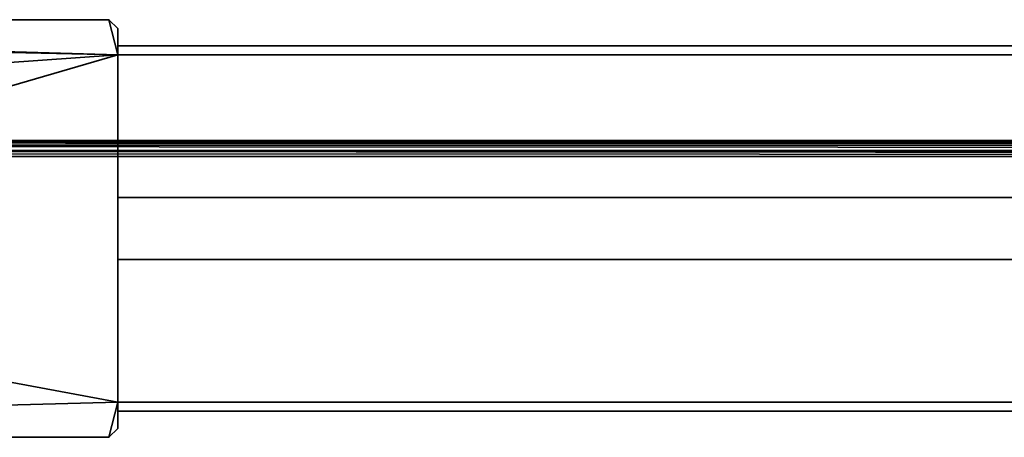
# Model space of a CAD drawing. Header units: millimetres. Extents: x -320 to 8070, y -96 to 57.
# Tile 51 of 111: x 2697 to 2790, y -40 to 0. Entities that reach past the tile are written whole.
import ezdxf

# ---------------------------------------------------------------- set-up
doc = ezdxf.new("R2010")
doc.units = ezdxf.units.MM
doc.layers.add('152', color=7, linetype='Continuous', true_color=0xffffff)

# ---------------------------------------------------------------- blocks, each defined once
blk = doc.blocks.new('UG_SURFACE_010')
at = {"layer": '152', "color": 253, "linetype": 'Continuous', "lineweight": 35}
for points in [[(2591.85, 0, 2016.5), (2591, -0.85, 2016.5), (2706, -3.35, 2016.5)], [(2706, -3.35), (2591, -11.5), (2591.85, 0), (2705.15, 0)], [(2705.15, 0), (2591.85, 0), (2591.85, 0, 2016.5), (2705.15, 0, 2016.5)], [(2706, -3.35, 2016.5), (2706, -0.85, 2016.5), (2705.15, 0, 2016.5), (2591.85, 0, 2016.5)], [(2705.15, 0), (2705.15, 0, 2016.5), (2706, -0.85, 2016.5), (2706, -0.85)], [(2705.15, 0), (2706, -0.85), (2706, -3.35)], [(2591, -0.85, 2016.5), (2591, -11.5, 2016.5), (2706, -3.35, 2016.5)], [(2706, -0.85, 2016.5), (2706, -2.5, 796.15), (2706, -2.5, 682.85)], [(2706, -2.5, 682.85), (2706, -2.5, 186.15), (2706, -0.85, 2016.5)], [(2706, -2.5, 186.15), (2706, -0.85), (2706, -0.85, 2016.5)], [(2706, -0.85), (2706, -2.5, 186.15), (2706, -2.5, 0.85)], [(2706, -0.85, 2016.5), (2706, -3.35, 797), (2706, -2.5, 796.15)], [(2706, -16.9, 797), (2706, -3.35, 797), (2706, -0.85, 2016.5), (2706, -2.5, 1902.35)], [(2706, -2.5, 0.85), (2706, -3.35), (2706, -0.85)], [(2706, -0.85, 2016.5), (2706, -3.35, 2016.5), (2706, -2.5, 2015.65)], [(2706, -2.5, 2015.65), (2706, -2.5, 1902.35), (2706, -0.85, 2016.5)], [(2706, -2.5, 2015.65), (2706, -3.35, 2016.5), (3294, -3.35, 2016.5), (3294, -2.5, 2015.65)], [(2706, -2.5, 1902.35), (2706, -2.5, 2015.65), (3294, -2.5, 2015.65), (3294, -2.5, 1902.35)], [(3294, -2.5, 1902.35), (3294, -3.35, 1901.5), (2706, -3.35, 1901.5), (2706, -2.5, 1902.35)], [(2706, -3.35, 797), (3294, -3.35, 797), (3294, -2.5, 796.15), (2706, -2.5, 796.15)], [(2706, -2.5, 796.15), (3294, -2.5, 796.15), (3294, -2.5, 682.85), (2706, -2.5, 682.85)], [(2706, -2.5, 682.85), (3294, -2.5, 682.85), (3294, -3.35, 682), (2706, -3.35, 682)], [(2706, -3.35, 187), (3294, -3.35, 187), (3294, -2.5, 186.15), (2706, -2.5, 186.15)], [(2706, -2.5, 682.85), (2706, -3.35, 187), (2706, -2.5, 186.15)], [(2706, -2.5, 1902.35), (2706, -3.35, 1901.5), (2706, -16.9, 797)], [(2706, -16.9, 187), (2706, -3.35, 187), (2706, -2.5, 682.85), (2706, -3.35, 682)], [(2706, -2.5, 0.85), (3294, -2.5, 0.85), (3294, -3.35), (2706, -3.35)], [(2706, -2.5, 186.15), (3294, -2.5, 186.15), (3294, -2.5, 0.85), (2706, -2.5, 0.85)], [(2581.35, -39.7), (2706, -3.35), (2706, -36.35)], [(2591, -11.5), (2706, -3.35), (2581.35, -39.7)], [(2591, -11.5, 2016.5), (3409, -11.5, 2016.5), (3294, -3.35, 2016.5), (2706, -3.35, 2016.5)], [(2706, -16.9, 1901.5), (2706, -3.35, 1901.5), (3294, -3.35, 1901.5), (3294, -16.9, 1901.5)], [(2706, -3.35, 797), (2706, -16.9, 797), (3294, -16.9, 797), (3294, -3.35, 797)], [(2706, -16.9, 682), (2706, -3.35, 682), (3294, -3.35, 682), (3294, -16.9, 682)], [(2706, -3.35, 187), (2706, -16.9, 187), (3294, -16.9, 187), (3294, -3.35, 187)], [(2706, -3.35, 1901.5), (2706, -16.9, 1901.5), (2706, -16.9, 797)], [(2706, -3.35, 682), (2706, -16.9, 682), (2706, -16.9, 187)], [(2706, -3.35), (3294, -3.35), (3294, -36.35), (2706, -36.35)], [(2580.888, -12.016, 2026.612), (2580.614, -12.426, 2026.886), (3419.386, -12.426, 2026.886)], [(3419.386, -12.426, 2026.886), (3419.061, -11.939, 2026.561), (2580.939, -11.939, 2026.561), (2580.888, -12.016, 2026.612)], [(2581.31, -11.692, 2026.19), (2580.939, -11.939, 2026.561), (3419.061, -11.939, 2026.561)], [(3419.061, -11.939, 2026.561), (3418.574, -11.614, 2026.074), (2581.426, -11.614, 2026.074), (2581.31, -11.692, 2026.19)], [(2590.964, -11.5, 2025.512), (2581.426, -11.614, 2026.074), (3418.574, -11.614, 2026.074)], [(3418.574, -11.614, 2026.074), (2590.998, -11.5, 2025.503), (2590.964, -11.5, 2025.512)], [(2590.999, -11.5, 2025.501), (2590.998, -11.5, 2025.503), (3418.574, -11.614, 2026.074)], [(3418.574, -11.614, 2026.074), (2591, -11.5, 2025.501), (2590.999, -11.5, 2025.501)], [(3409, -11.5, 2016.5), (2591, -11.5, 2016.5), (2591, -11.5, 2025.5), (3418, -11.5, 2025.5)], [(2591, -11.5, 2025.501), (3418.574, -11.614, 2026.074), (3418, -11.5, 2025.5)], [(3418, -11.5, 2025.5), (2591, -11.5, 2025.5), (2591, -11.5, 2025.501)], [(2580.524, -12.73, 2026.976), (2580.5, -13, 2027), (3419.5, -13, 2027)], [(2706, -36.35, 2027), (2580.5, -13, 2027), (2581.35, -39.7, 2027), (2705.15, -39.7, 2027)], [(3419.5, -13, 2027), (2580.5, -13, 2027), (2706, -36.35, 2027), (3294, -36.35, 2027)], [(3419.5, -13, 2027), (2580.601, -12.471, 2026.899), (2580.524, -12.73, 2026.976)], [(2580.601, -12.471, 2026.899), (3419.471, -12.707, 2026.971), (3419.386, -12.426, 2026.886)], [(3419.386, -12.426, 2026.886), (2580.614, -12.426, 2026.886), (2580.601, -12.471, 2026.899)], [(2580.601, -12.471, 2026.899), (3419.5, -13, 2027), (3419.471, -12.707, 2026.971)], [(2706, -16.9, 797), (2706, -16.9, 1901.5), (3294, -16.9, 1901.5), (3294, -16.9, 797)], [(2706, -16.9, 187), (2706, -16.9, 682), (3294, -16.9, 682), (3294, -16.9, 187)], [(2706, -22.8, 187), (2706, -36.35, 187), (3294, -36.35, 187), (3294, -22.8, 187)], [(2706, -22.8, 187), (3294, -22.8, 187), (3294, -22.8, 682), (2706, -22.8, 682)], [(2706, -36.35, 682), (2706, -22.8, 682), (3294, -22.8, 682), (3294, -36.35, 682)], [(2706, -22.8, 797), (2706, -36.35, 797), (3294, -36.35, 797), (3294, -22.8, 797)], [(2706, -22.8, 797), (3294, -22.8, 797), (3294, -22.8, 1901.5), (2706, -22.8, 1901.5)], [(2706, -36.35, 1901.5), (2706, -22.8, 1901.5), (3294, -22.8, 1901.5), (3294, -36.35, 1901.5)], [(2706, -37.2, 186.15), (2706, -22.8, 682), (2706, -36.35, 682)], [(2706, -37.2, 186.15), (2706, -36.35, 187), (2706, -22.8, 682)], [(2706, -22.8, 1901.5), (2706, -37.2, 796.15), (2706, -36.35, 797)], [(2706, -37.2, 796.15), (2706, -22.8, 1901.5), (2706, -36.35, 1901.5)], [(2706, -36.35, 797), (2706, -22.8, 797), (2706, -22.8, 1901.5)], [(2706, -36.35, 187), (2706, -22.8, 187), (2706, -22.8, 682)], [(2706, -36.35), (2706, -38.85), (2705.15, -39.7), (2581.35, -39.7)], [(2705.15, -39.7, 2027), (2706, -38.85, 2027), (2706, -36.35, 2027)], [(2706, -36.35), (3294, -36.35), (3294, -37.2, 0.85), (2706, -37.2, 0.85)], [(2706, -37.2, 186.15), (3294, -37.2, 186.15), (3294, -36.35, 187), (2706, -36.35, 187)], [(2706, -36.35, 682), (3294, -36.35, 682), (3294, -37.2, 682.85), (2706, -37.2, 682.85)], [(2706, -37.2, 796.15), (3294, -37.2, 796.15), (3294, -36.35, 797), (2706, -36.35, 797)], [(2706, -37.2, 796.15), (2706, -36.35, 1901.5), (2706, -37.2, 1902.35), (2706, -38.85)], [(2706, -36.35, 682), (2706, -38.85), (2706, -37.2, 186.15)], [(2706, -38.85), (2706, -36.35, 682), (2706, -37.2, 682.85)], [(2706, -38.85), (2706, -36.35), (2706, -37.2, 0.85)], [(2706, -37.2, 2026.15), (2706, -36.35, 2027), (2706, -38.85, 2027)], [(2706, -37.2, 1902.35), (2706, -36.35, 1901.5), (3294, -36.35, 1901.5), (3294, -37.2, 1902.35)], [(3294, -37.2, 2026.15), (3294, -36.35, 2027), (2706, -36.35, 2027), (2706, -37.2, 2026.15)], [(2706, -37.2, 0.85), (3294, -37.2, 0.85), (3294, -37.2, 186.15), (2706, -37.2, 186.15)], [(2706, -37.2, 682.85), (3294, -37.2, 682.85), (3294, -37.2, 796.15), (2706, -37.2, 796.15)], [(2706, -38.85), (2706, -37.2, 682.85), (2706, -37.2, 796.15)], [(2706, -37.2, 0.85), (2706, -37.2, 186.15), (2706, -38.85)], [(2706, -38.85, 2027), (2706, -38.85), (2706, -37.2, 1902.35), (2706, -37.2, 2026.15)], [(2706, -37.2, 2026.15), (2706, -37.2, 1902.35), (3294, -37.2, 1902.35), (3294, -37.2, 2026.15)], [(2705.15, -39.7, 2027), (2705.15, -39.7), (2706, -38.85), (2706, -38.85, 2027)], [(2705.15, -39.7, 2027), (2581.35, -39.7, 2027), (2581.35, -39.7), (2705.15, -39.7)]]:
    blk.add_3dface(points, dxfattribs=at)

msp = doc.modelspace()

# ---------------------------------------------------------------- linework, layer by layer
at = {"layer": '152', "color": 253, "linetype": 'Continuous', "lineweight": 35}
for p, q in [((2705.15, 0), (2591.85, 0)), ((2591.85, 0, 2016.5), (2705.15, 0, 2016.5)), ((2706, -0.85, 2016.5), (2705.15, 0, 2016.5)), ((2706, -0.85), (2705.15, 0)), ((2705.15, 0), (2705.15, 0, 2016.5)), ((2706, -3.35), (2706, -0.85)), ((2706, -0.85, 2016.5), (2706, -3.35, 2016.5)), ((2706, -0.85), (2706, -0.85, 2016.5)), ((2706, -2.5, 682.85), (3294, -2.5, 682.85)), ((2706, -3.35, 2016.5), (2706, -2.5, 2015.65)), ((2706, -3.35, 187), (2706, -2.5, 186.15)), ((2706, -2.5, 682.85), (2706, -3.35, 682)), ((3294, -2.5, 2015.65), (2706, -2.5, 2015.65)), ((2706, -2.5, 1902.35), (2706, -2.5, 2015.65)), ((2706, -2.5, 0.85), (3294, -2.5, 0.85)), ((2706, -2.5, 1902.35), (2706, -3.35, 1901.5)), ((3294, -2.5, 796.15), (2706, -2.5, 796.15)), ((2706, -2.5, 796.15), (2706, -2.5, 682.85)), ((2706, -2.5, 0.85), (2706, -3.35)), ((2706, -2.5, 186.15), (2706, -2.5, 0.85)), ((2706, -2.5, 1902.35), (3294, -2.5, 1902.35)), ((2706, -3.35, 797), (2706, -2.5, 796.15)), ((3294, -2.5, 186.15), (2706, -2.5, 186.15)), ((2706, -3.35, 187), (3294, -3.35, 187)), ((2706, -3.35, 682), (3294, -3.35, 682)), ((2706, -3.35), (3294, -3.35)), ((2706, -16.9, 682), (2706, -3.35, 682)), ((2706, -3.35, 2016.5), (3294, -3.35, 2016.5)), ((2706, -3.35, 187), (2706, -16.9, 187)), ((2706, -3.35, 797), (3294, -3.35, 797)), ((2706, -3.35, 797), (2706, -16.9, 797)), ((2706, -3.35, 1901.5), (3294, -3.35, 1901.5)), ((2706, -16.9, 1901.5), (2706, -3.35, 1901.5)), ((3409, -11.5, 2016.5), (2591, -11.5, 2016.5)), ((3418, -11.5, 2025.5), (2591, -11.5, 2025.5)), ((3419.5, -13, 2027), (2580.5, -13, 2027)), ((2706, -16.9, 797), (3294, -16.9, 797)), ((2706, -16.9, 187), (3294, -16.9, 187)), ((3294, -16.9, 682), (2706, -16.9, 682)), ((3294, -16.9, 1901.5), (2706, -16.9, 1901.5)), ((2706, -16.9, 797), (2706, -16.9, 1901.5)), ((2706, -16.9, 187), (2706, -16.9, 682)), ((2706, -22.8, 187), (2706, -36.35, 187)), ((2706, -22.8, 187), (2706, -22.8, 682)), ((2706, -22.8, 1901.5), (3294, -22.8, 1901.5)), ((3294, -22.8, 187), (2706, -22.8, 187)), ((3294, -22.8, 797), (2706, -22.8, 797)), ((2706, -36.35, 682), (2706, -22.8, 682)), ((2706, -36.35, 1901.5), (2706, -22.8, 1901.5)), ((2706, -22.8, 797), (2706, -36.35, 797)), ((2706, -22.8, 682), (3294, -22.8, 682)), ((2706, -22.8, 797), (2706, -22.8, 1901.5)), ((2706, -37.2, 796.15), (2706, -36.35, 797)), ((2706, -36.35), (3294, -36.35)), ((2706, -36.35, 187), (3294, -36.35, 187)), ((2706, -36.35, 1901.5), (3294, -36.35, 1901.5)), ((2706, -36.35, 2027), (3294, -36.35, 2027)), ((2706, -36.35, 682), (3294, -36.35, 682)), ((2706, -38.85), (2706, -36.35)), ((2706, -36.35), (2706, -37.2, 0.85)), ((2706, -36.35, 2027), (2706, -38.85, 2027)), ((2706, -37.2, 2026.15), (2706, -36.35, 2027)), ((2706, -37.2, 186.15), (2706, -36.35, 187)), ((2706, -36.35, 1901.5), (2706, -37.2, 1902.35)), ((2706, -36.35, 682), (2706, -37.2, 682.85)), ((2706, -36.35, 797), (3294, -36.35, 797)), ((2706, -37.2, 0.85), (2706, -37.2, 186.15)), ((2706, -37.2, 682.85), (2706, -37.2, 796.15)), ((2706, -37.2, 2026.15), (2706, -37.2, 1902.35)), ((2706, -37.2, 796.15), (3294, -37.2, 796.15)), ((3294, -37.2, 1902.35), (2706, -37.2, 1902.35)), ((3294, -37.2, 682.85), (2706, -37.2, 682.85)), ((2706, -37.2, 186.15), (3294, -37.2, 186.15)), ((2706, -37.2, 2026.15), (3294, -37.2, 2026.15)), ((3294, -37.2, 0.85), (2706, -37.2, 0.85)), ((2705.15, -39.7), (2706, -38.85)), ((2705.15, -39.7, 2027), (2706, -38.85, 2027)), ((2706, -38.85), (2706, -38.85, 2027)), ((2581.35, -39.7), (2705.15, -39.7)), ((2705.15, -39.7, 2027), (2581.35, -39.7, 2027)), ((2705.15, -39.7, 2027), (2705.15, -39.7))]:
    msp.add_line(p, q, dxfattribs=at)

# ---------------------------------------------------------------- block references
msp.add_blockref('UG_SURFACE_010', (0, 0), dxfattribs=at)

doc.saveas('drawing.dxf')
